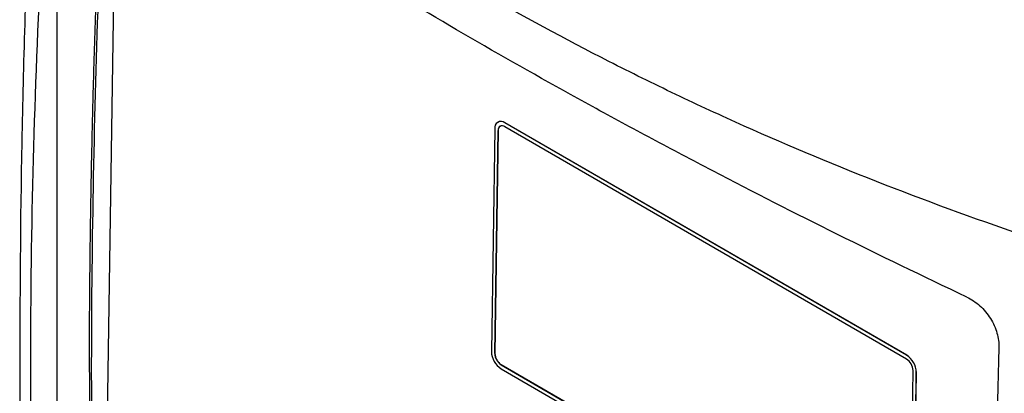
# Model space of a CAD drawing. Header units: millimetres. Extents: x 15440 to 16420, y 10217 to 11288.
# Tile 47 of 58: x 16175 to 16281, y 11125 to 11165. Entities that reach past the tile are written whole.
import ezdxf

# ---------------------------------------------------------------- set-up
doc = ezdxf.new("R2010")
doc.units = ezdxf.units.MM

msp = doc.modelspace()

# ---------------------------------------------------------------- linework, layer by layer
at = {"color": 7, "linetype": 'Continuous', "lineweight": 25}
for p, q in [((16178.87, 11109.51), (16178.87, 11188.47)), ((16185.26, 11187.42), (16184.04, 11110.38)), ((16226.2, 11154.1), (16226.19, 11154.1)), ((16225.86, 11153.4), (16225.5, 11129.52)), ((16226.21, 11153.2), (16225.86, 11129.32)), ((16225.86, 11129.32), (16226.22, 11153.2)), ((16226.22, 11153.2), (16226.21, 11153.2)), ((16270.07, 11128.71), (16226.93, 11153.61)), ((16270.07, 11129.13), (16226.94, 11154.03)), ((16226.94, 11154.03), (16226.95, 11154.03)), ((16270.08, 11129.13), (16226.95, 11154.03)), ((16225.86, 11129.32), (16225.86, 11129.32)), ((16270.07, 11129.13), (16270.08, 11129.13)), ((16226.54, 11127.67), (16269.68, 11102.77)), ((16226.56, 11128.09), (16226.55, 11128.08)), ((16226.55, 11128.08), (16269.68, 11103.18)), ((16269.69, 11103.19), (16226.56, 11128.09)), ((16270.4, 11103.6), (16270.76, 11127.48)), ((16270.76, 11103.4), (16271.12, 11127.28)), ((16270.76, 11103.4), (16271.11, 11127.28)), ((16271.11, 11127.28), (16271.12, 11127.28))]:
    msp.add_line(p, q, dxfattribs=at)
for centre, radius, start, end in [((16226.52, 11153.5), 0.67, 51.6287, 188.367), ((16226.51, 11153.41), 0.761, 54.6371, 113.9125), ((16226.66, 11153.26), 0.447, 51.6287, 188.367), ((16226.71, 11153.26), 0.492, 123.1377, 186.175), ((16227.77, 11129.58), 2.27, 181.5835, 237.2669), ((16227.37, 11129.36), 1.51, 181.5835, 237.2669), ((16227.38, 11129.36), 1.51, 181.5835, 237.2669), ((16268.84, 11127.22), 2.27, 1.5835, 57.2669), ((16269.25, 11127.44), 1.51, 1.5835, 57.2669), ((16268.85, 11127.22), 2.27, 1.5835, 57.2669)]:
    msp.add_arc(centre, radius, start, end, dxfattribs=at)
for points, knots in [([(16177.13, 11203.09), (16176.87, 11198.78), (16176.63, 11194.48), (16176.2, 11185.9), (16176.01, 11181.63), (16175.5, 11168.84), (16175.25, 11160.36), (16174.93, 11143.51), (16174.86, 11135.14), (16174.9, 11118.5), (16175.01, 11110.25), (16175.21, 11102.04)], [0, 0, 0, 0, 0.125, 0.125, 0.25, 0.25, 0.5, 0.5, 0.75, 0.75, 1, 1, 1, 1]), ([(16283.57, 11141.64), (16272.86, 11145.26), (16262.54, 11149.27), (16250.16, 11154.79), (16247.71, 11155.92), (16242.87, 11158.23), (16240.48, 11159.4), (16233.4, 11163), (16228.81, 11165.49), (16222.1, 11169.37), (16219.89, 11170.68), (16215.53, 11173.36), (16213.39, 11174.72), (16207.06, 11178.87), (16202.99, 11181.71), (16191.18, 11190.48), (16183.87, 11196.63), (16177.13, 11203.09)], [0, 0, 0, 0, 0.25, 0.25, 0.3125, 0.3125, 0.375, 0.375, 0.5, 0.5, 0.5625, 0.5625, 0.625, 0.625, 0.75, 0.75, 1, 1, 1, 1]), ([(16276.54, 11135.36), (16267.12, 11139.8), (16258.03, 11144.3), (16247.07, 11150.01), (16244.9, 11151.16), (16240.6, 11153.45), (16238.47, 11154.61), (16232.15, 11158.07), (16228.03, 11160.38), (16220, 11165.02), (16216.08, 11167.34), (16208.44, 11172), (16204.71, 11174.34), (16193.89, 11181.33), (16187.13, 11185.97), (16180.82, 11190.61)], [0, 0, 0, 0, 0.25, 0.25, 0.3125, 0.3125, 0.375, 0.375, 0.5, 0.5, 0.625, 0.625, 0.75, 0.75, 1, 1, 1, 1]), ([(16176.45, 11101.01), (16176.23, 11108.25), (16176.1, 11115.5), (16176.02, 11130.04), (16176.07, 11137.32), (16176.51, 11159.24), (16177.17, 11173.92), (16178.22, 11188.67)], [0, 0, 0, 0, 0.25, 0.25, 0.5, 0.5, 1, 1, 1, 1]), ([(16183.96, 11188.35), (16183.95, 11188.16), (16183.93, 11187.73), (16183.88, 11186.8), (16183.82, 11185.57), (16183.72, 11183.61), (16183.55, 11180.18), (16183.38, 11176.26), (16183.18, 11171.37), (16183.04, 11167.47), (16182.91, 11163.57), (16182.82, 11160.65), (16182.74, 11157.74), (16182.66, 11154.83), (16182.61, 11152.41), (16182.57, 11150.72), (16182.55, 11149.87), (16182.54, 11149.39), (16182.54, 11149.03), (16182.53, 11148.66), (16182.52, 11148.36), (16182.52, 11148.06), (16182.51, 11147.76), (16182.51, 11147.46), (16182.5, 11147.03), (16182.48, 11145.77), (16182.44, 11143.6), (16182.4, 11140.71), (16182.36, 11136.86), (16182.3, 11130.09), (16182.41, 11120.27), (16182.19, 11112.47), (16182.56, 11107.39), (16182.89, 11106.37), (16183.04, 11105.87)], [0, 0, 0, 0, 0.006764, 0.015577, 0.033202, 0.050828, 0.086079, 0.156581, 0.191832, 0.262335, 0.297586, 0.332837, 0.368088, 0.403339, 0.43859, 0.456216, 0.465029, 0.469435, 0.473841, 0.478248, 0.482654, 0.484857, 0.489264, 0.49367, 0.495873, 0.504686, 0.539937, 0.575188, 0.610439, 0.680942, 0.824416, 0.967912, 0.984586, 1, 1, 1, 1]), ([(16182.73, 11108.46), (16182.66, 11115.05), (16182.51, 11128.24), (16182.75, 11148.3), (16183.28, 11168.24), (16183.93, 11181.61), (16184.25, 11188.15)], [0, 0, 0, 0, 0.252473, 0.504946, 0.757842, 1, 1, 1, 1]), ([(16276.54, 11135.36), (16276.78, 11135.24), (16277.02, 11135.1), (16277.49, 11134.79), (16277.72, 11134.61), (16278.15, 11134.22), (16278.36, 11134.01), (16278.74, 11133.55), (16278.91, 11133.31), (16279.22, 11132.81), (16279.36, 11132.56), (16279.59, 11132.03), (16279.69, 11131.76), (16279.92, 11130.97), (16279.99, 11130.43), (16279.98, 11129.93)], [0, 0, 0, 0, 0.125, 0.125, 0.25, 0.25, 0.375, 0.375, 0.5, 0.5, 0.625, 0.625, 0.75, 0.75, 1, 1, 1, 1]), ([(16279.98, 11129.93), (16279.6, 11114.79), (16279.35, 11099.87), (16279.2, 11077.79), (16279.18, 11070.48), (16279.2, 11055.97), (16279.25, 11048.77), (16279.33, 11041.62)], [0, 0, 0, 0, 0.5, 0.5, 0.75, 0.75, 1, 1, 1, 1])]:
    msp.add_open_spline(points, degree=3, knots=knots, dxfattribs=at)

doc.saveas('drawing.dxf')
